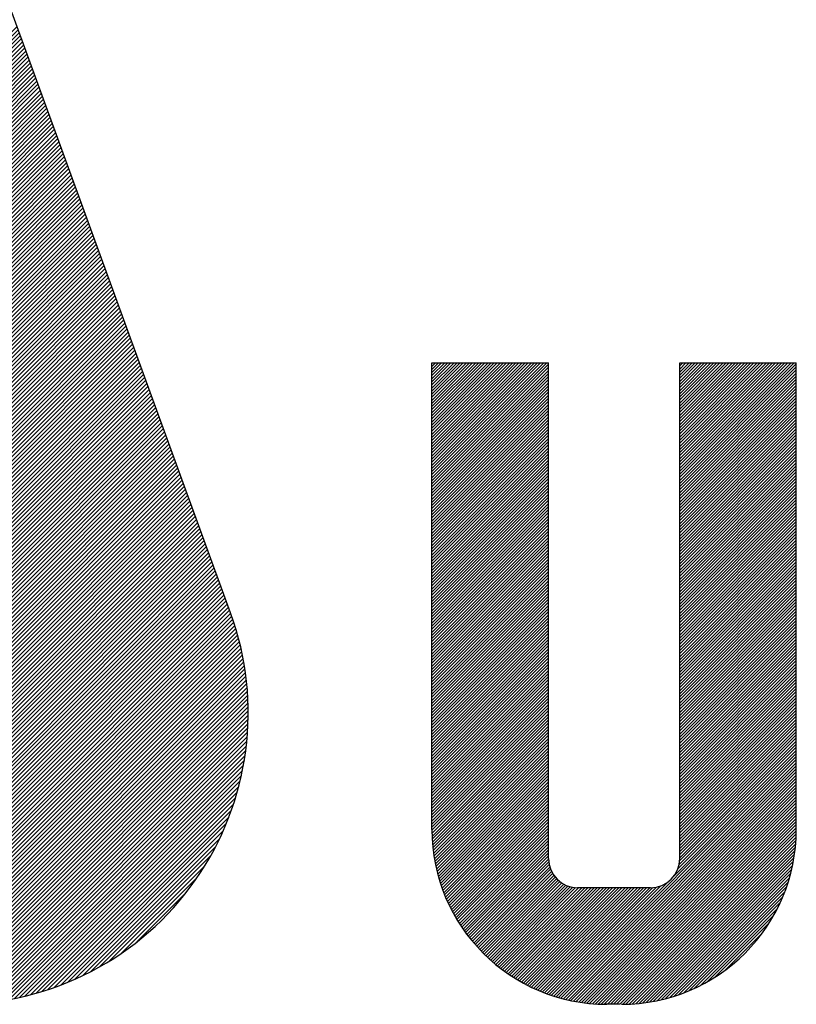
# Model space of a CAD drawing. Header units: millimetres. Extents: x 0 to 1071, y 0 to 742.
# Tile 75 of 130: x 122 to 135, y 631 to 648. Entities that reach past the tile are written whole.
import ezdxf

# ---------------------------------------------------------------- set-up
doc = ezdxf.new("R2010")
doc.units = ezdxf.units.MM
doc.header["$LTSCALE"] = 0.454724
doc.layers.add('NoLayerName_001', color=7, linetype='Continuous')

# ---------------------------------------------------------------- blocks, each defined once
blk = doc.blocks.new('*X89')
at = {"color": 7, "linetype": 'Continuous', "lineweight": 25}
for p, q in [((0, 0), (4.8671, 4.8671)), ((0.0277, 0), (4.8745, 4.8468)), ((0.0555, 0), (4.8819, 4.8264)), ((0.0832, 0), (4.8893, 4.8061)), ((0.1109, 0), (4.8967, 4.7858)), ((0.1386, 0), (4.9041, 4.7654)), ((0.1664, 0), (4.9115, 4.7451)), ((0.1941, 0), (4.9189, 4.7248)), ((0.2218, 0), (4.9263, 4.7044)), ((0.2496, 0), (4.9337, 4.6841)), ((0.2773, 0), (4.9411, 4.6638)), ((0.305, 0), (4.9485, 4.6435)), ((0.3328, 0), (4.9559, 4.6231)), ((0.3605, 0), (4.9633, 4.6028)), ((0.3882, 0), (4.9707, 4.5825)), ((0.4159, 0), (4.9781, 4.5621)), ((0.4437, 0), (4.9855, 4.5418)), ((0.4714, 0), (4.9929, 4.5215)), ((0.4991, 0), (5.0003, 4.5011)), ((0.5269, 0), (5.0077, 4.4808)), ((0.5546, 0), (5.0151, 4.4605)), ((0.5823, 0), (5.0225, 4.4402)), ((0.6101, 0), (5.0299, 4.4198)), ((0.6378, 0), (5.0373, 4.3995)), ((0.6655, 0), (5.0447, 4.3792)), ((0.6932, 0), (5.0521, 4.3588)), ((0.721, 0), (5.0595, 4.3385)), ((0.7487, 0), (5.0669, 4.3182)), ((0.7764, 0), (5.0743, 4.2978)), ((0.8042, 0), (5.0817, 4.2775)), ((0.8319, 0), (5.0891, 4.2572)), ((0.8596, 0), (5.0965, 4.2369)), ((0.8873, 0), (5.1039, 4.2165)), ((0.9151, 0), (5.1113, 4.1962)), ((0.9428, 0), (5.1187, 4.1759)), ((0.9705, 0), (5.1261, 4.1555)), ((0.9983, 0), (5.1335, 4.1352)), ((1.026, 0), (5.1409, 4.1149)), ((1.0537, 0), (5.1483, 4.0945)), ((1.0815, 0), (5.1557, 4.0742)), ((1.1092, 0), (5.1631, 4.0539)), ((1.1369, 0), (5.1705, 4.0336)), ((1.1646, 0), (5.1779, 4.0132)), ((1.1924, 0), (5.1853, 3.9929)), ((1.2201, 0), (5.1927, 3.9726)), ((1.2478, 0), (5.2001, 3.9522)), ((1.2756, 0), (5.2075, 3.9319)), ((1.3033, 0), (5.2149, 3.9116)), ((1.331, 0), (5.2223, 3.8912)), ((1.3588, 0), (5.2297, 3.8709)), ((1.3865, 0), (5.2371, 3.8506)), ((1.4142, 0), (5.2445, 3.8302)), ((1.4419, 0), (5.2519, 3.8099)), ((1.4697, 0), (5.2593, 3.7896)), ((1.4974, 0), (5.2667, 3.7693)), ((1.5251, 0), (5.2741, 3.7489)), ((1.5529, 0), (5.2815, 3.7286)), ((1.5806, 0), (5.2889, 3.7083)), ((1.6083, 0), (5.2963, 3.6879)), ((1.6361, 0), (5.3037, 3.6676)), ((1.6638, 0), (5.3111, 3.6473)), ((1.6915, 0), (5.3185, 3.6269)), ((1.7192, 0), (5.3259, 3.6066)), ((1.747, 0), (5.3333, 3.5863)), ((1.7747, 0), (5.3407, 3.566)), ((1.8024, 0), (5.3481, 3.5456)), ((1.8302, 0), (5.3555, 3.5253)), ((1.8579, 0), (5.3629, 3.505)), ((1.8856, 0), (5.3703, 3.4846)), ((1.9133, 0), (5.3777, 3.4643)), ((1.9411, 0), (5.3851, 3.444)), ((1.9688, 0), (5.3925, 3.4236)), ((1.9965, 0), (5.3999, 3.4033)), ((2.0243, 0), (5.4073, 3.383)), ((2.052, 0), (5.4147, 3.3627)), ((2.0797, 0), (5.4221, 3.3423)), ((2.1075, 0), (5.4295, 3.322)), ((2.1352, 0), (5.4369, 3.3017)), ((2.1629, 0), (5.4443, 3.2813)), ((2.1906, 0), (5.4516, 3.261)), ((2.2184, 0), (5.459, 3.2407)), ((2.2461, 0), (5.4664, 3.2203)), ((2.2738, 0), (5.4738, 3.2)), ((2.3016, 0), (5.4812, 3.1797)), ((2.3293, 0), (5.4886, 3.1594)), ((2.357, 0), (5.496, 3.139)), ((2.3848, 0), (5.5034, 3.1187)), ((2.4125, 0), (5.5108, 3.0984)), ((2.4402, 0), (5.5182, 3.078)), ((2.4679, 0), (5.5256, 3.0577)), ((2.4957, 0), (5.533, 3.0374)), ((2.5234, 0), (5.5404, 3.017)), ((2.5511, 0), (5.5478, 2.9967)), ((2.5789, 0), (5.5552, 2.9764)), ((2.6066, 0), (5.5626, 2.9561)), ((2.6343, 0), (5.57, 2.9357)), ((2.662, 0), (5.5774, 2.9154)), ((2.6898, 0), (5.5848, 2.8951)), ((2.7175, 0), (5.5922, 2.8747)), ((2.7452, 0), (5.5996, 2.8544)), ((2.773, 0), (5.607, 2.8341)), ((2.8007, 0), (5.6144, 2.8137)), ((2.8284, 0), (5.6218, 2.7934)), ((2.8562, 0), (5.6292, 2.7731)), ((2.8839, 0), (5.6366, 2.7528)), ((2.9116, 0), (5.644, 2.7324)), ((2.9393, 0), (5.6514, 2.7121)), ((2.9671, 0), (5.6588, 2.6918)), ((2.9948, 0), (5.6662, 2.6714)), ((3.0225, 0), (5.6736, 2.6511)), ((3.0503, 0), (5.681, 2.6308)), ((3.078, 0), (5.6883, 2.6103)), ((3.1057, 0), (5.6954, 2.5897)), ((3.1335, 0), (5.7024, 2.5689)), ((3.1612, 0), (5.7091, 2.5479)), ((3.1889, 0), (5.7156, 2.5267)), ((3.2166, 0), (5.7219, 2.5053)), ((3.2444, 0), (5.728, 2.4837)), ((3.2721, 0), (5.734, 2.4618)), ((3.2998, 0), (5.7396, 2.4398)), ((3.3276, 0), (5.7451, 2.4175)), ((3.3553, 0), (5.7504, 2.3951)), ((3.383, 0), (5.7554, 2.3724)), ((3.4108, 0), (5.7602, 2.3494)), ((3.4385, 0), (5.7647, 2.3262)), ((3.4662, 0), (5.769, 2.3028)), ((3.4939, 0), (5.773, 2.2791)), ((3.5217, 0), (5.7768, 2.2552)), ((3.5494, 0), (5.7804, 2.231)), ((3.5771, 0), (5.7836, 2.2065)), ((3.6049, 0), (5.7866, 2.1817)), ((3.6326, 0), (5.7892, 2.1567)), ((3.6603, 0), (5.7916, 2.1313)), ((3.688, 0), (5.7937, 2.1056)), ((3.7158, 0), (5.7954, 2.0797)), ((3.7435, 0), (5.7969, 2.0534)), ((3.7712, 0), (5.7979, 2.0267)), ((3.799, 0), (5.7987, 1.9997)), ((3.8267, 0), (5.799, 1.9723)), ((3.8545, 0.0001), (5.799, 1.9446)), ((3.8827, 0.0005), (5.7986, 1.9164)), ((3.9112, 0.0014), (5.7977, 1.8878)), ((3.9403, 0.0027), (5.7964, 1.8588)), ((3.9698, 0.0044), (5.7946, 1.8293)), ((3.9997, 0.0067), (5.7924, 1.7993)), ((4.0302, 0.0094), (5.7896, 1.7688)), ((4.0613, 0.0127), (5.7863, 1.7378)), ((4.0929, 0.0166), (5.7825, 1.7062)), ((4.1251, 0.0211), (5.778, 1.674)), ((4.158, 0.0262), (5.7728, 1.6411)), ((4.1915, 0.0321), (5.767, 1.6075)), ((4.2259, 0.0387), (5.7604, 1.5732)), ((4.261, 0.0461), (5.7529, 1.538)), ((4.2971, 0.0544), (5.7446, 1.502)), ((4.3341, 0.0637), (5.7353, 1.465)), ((4.3722, 0.0741), (5.725, 1.4269)), ((4.4115, 0.0857), (5.7134, 1.3876)), ((4.4521, 0.0986), (5.7005, 1.3469)), ((4.4943, 0.113), (5.6861, 1.3048)), ((4.5382, 0.1292), (5.6699, 1.2609)), ((4.5842, 0.1474), (5.6516, 1.2149)), ((4.6326, 0.1681), (5.631, 1.1665)), ((4.684, 0.1917), (5.6073, 1.1151)), ((4.7391, 0.2192), (5.5798, 1.0599)), ((4.7994, 0.2517), (5.5474, 0.9997)), ((4.8668, 0.2914), (5.5076, 0.9322)), ((4.946, 0.3429), (5.4562, 0.853)), ((5.0504, 0.4196), (5.3795, 0.7486))]:
    blk.add_line(p, q, dxfattribs=at)
blk = doc.blocks.new('*X90')
at = {"color": 7, "linetype": 'Continuous', "lineweight": 25}
for p, q in [((3.6013, 4.4185), (5.7576, 6.5748)), ((3.6087, 4.3982), (5.765, 6.5545)), ((3.6161, 4.3778), (5.7724, 6.5342)), ((3.6235, 4.3575), (5.7798, 6.5138)), ((3.6309, 4.3372), (5.7872, 6.4935)), ((3.6383, 4.3168), (5.7946, 6.4732)), ((3.6457, 4.2965), (5.802, 6.4528)), ((3.6531, 4.2762), (5.8094, 6.4325)), ((3.6605, 4.2558), (5.8168, 6.4122)), ((3.6679, 4.2355), (5.8242, 6.3918)), ((3.6753, 4.2152), (5.8316, 6.3715)), ((3.6827, 4.1948), (5.839, 6.3512)), ((3.6901, 4.1745), (5.8464, 6.3309)), ((3.6975, 4.1542), (5.8538, 6.3105)), ((3.7049, 4.1339), (5.8612, 6.2902)), ((3.7123, 4.1135), (5.8686, 6.2699)), ((3.7197, 4.0932), (5.876, 6.2495)), ((3.7271, 4.0729), (5.8834, 6.2292)), ((3.7345, 4.0525), (5.8908, 6.2089)), ((3.7419, 4.0322), (5.8982, 6.1885)), ((3.7493, 4.0119), (5.9056, 6.1682)), ((3.7567, 3.9915), (5.913, 6.1479)), ((3.7641, 3.9712), (5.9204, 6.1276)), ((3.7715, 3.9509), (5.9278, 6.1072)), ((3.7789, 3.9306), (5.9352, 6.0869)), ((3.7863, 3.9102), (5.9426, 6.0666)), ((3.7937, 3.8899), (5.95, 6.0462)), ((3.8011, 3.8696), (5.9574, 6.0259)), ((3.8085, 3.8492), (5.9648, 6.0056)), ((3.8159, 3.8289), (5.9722, 5.9852)), ((3.8233, 3.8086), (5.9796, 5.9649)), ((3.8307, 3.7882), (5.987, 5.9446)), ((3.8381, 3.7679), (5.9944, 5.9243)), ((3.8455, 3.7476), (6.0018, 5.9039)), ((3.8529, 3.7273), (6.0092, 5.8836)), ((3.8603, 3.7069), (6.0166, 5.8633)), ((3.8677, 3.6866), (6.024, 5.8429)), ((3.8751, 3.6663), (6.0314, 5.8226)), ((3.8825, 3.6459), (6.0388, 5.8023)), ((3.8899, 3.6256), (6.0462, 5.7819)), ((3.8973, 3.6053), (6.0536, 5.7616)), ((3.9047, 3.5849), (6.061, 5.7413)), ((3.9121, 3.5646), (6.0684, 5.7209)), ((3.9195, 3.5443), (6.0758, 5.7006)), ((3.9269, 3.524), (6.0832, 5.6803)), ((3.9343, 3.5036), (6.0906, 5.66)), ((3.9417, 3.4833), (6.098, 5.6396)), ((3.9491, 3.463), (6.1054, 5.6193)), ((3.9565, 3.4426), (6.1128, 5.599)), ((3.9639, 3.4223), (6.1202, 5.5786)), ((3.9713, 3.402), (6.1276, 5.5583)), ((3.9787, 3.3816), (6.135, 5.538)), ((3.9861, 3.3613), (6.1424, 5.5176)), ((3.9935, 3.341), (6.1498, 5.4973)), ((4.0009, 3.3207), (6.1572, 5.477)), ((4.0083, 3.3003), (6.1646, 5.4567)), ((4.0157, 3.28), (6.172, 5.4363)), ((4.0231, 3.2597), (6.1794, 5.416)), ((4.0305, 3.2393), (6.1868, 5.3957)), ((4.0379, 3.219), (6.1942, 5.3753)), ((4.0453, 3.1987), (6.2016, 5.355)), ((4.0527, 3.1783), (6.209, 5.3347)), ((4.0601, 3.158), (6.2164, 5.3143)), ((4.0675, 3.1377), (6.2238, 5.294)), ((4.0749, 3.1174), (6.2312, 5.2737)), ((4.0823, 3.097), (6.2386, 5.2534)), ((4.0897, 3.0767), (6.246, 5.233)), ((4.0971, 3.0564), (6.2534, 5.2127)), ((4.1045, 3.036), (6.2608, 5.1924)), ((4.1119, 3.0157), (6.2682, 5.172)), ((4.1193, 2.9954), (6.2756, 5.1517)), ((4.1267, 2.975), (6.283, 5.1314)), ((4.1341, 2.9547), (6.2904, 5.111)), ((4.1415, 2.9344), (6.2978, 5.0907)), ((4.1489, 2.9141), (6.3052, 5.0704)), ((4.1563, 2.8937), (6.3126, 5.0501)), ((4.1637, 2.8734), (6.32, 5.0297)), ((4.1711, 2.8531), (6.3274, 5.0094)), ((4.1785, 2.8327), (6.3348, 4.9891)), ((4.1859, 2.8124), (6.3422, 4.9687)), ((4.1933, 2.7921), (6.3496, 4.9484)), ((4.2007, 2.7717), (6.357, 4.9281)), ((4.2081, 2.7514), (6.3644, 4.9077)), ((1.4844, 0), (6.3718, 4.8874)), ((0, 0.8449), (2.1563, 3.0013)), ((0.0074, 0.8246), (2.1637, 2.9809)), ((0.0148, 0.8043), (2.1711, 2.9606)), ((0.0222, 0.7839), (2.1785, 2.9403)), ((0.0296, 0.7636), (2.1859, 2.9199)), ((0.037, 0.7433), (2.1933, 2.8996)), ((0.0444, 0.7229), (2.2007, 2.8793)), ((0.0518, 0.7026), (2.2081, 2.8589)), ((0.0592, 0.6823), (2.2155, 2.8386)), ((0.0666, 0.6619), (2.2229, 2.8183)), ((0.074, 0.6416), (2.2303, 2.798)), ((0.0814, 0.6213), (2.2377, 2.7776)), ((0.0888, 0.601), (2.2451, 2.7573)), ((0.0962, 0.5806), (2.2607, 2.7451)), ((0.1036, 0.5603), (2.2884, 2.7451)), ((0.111, 0.54), (2.3161, 2.7451)), ((0.1184, 0.5196), (2.3439, 2.7451)), ((0.1258, 0.4993), (2.3716, 2.7451)), ((0.1332, 0.479), (2.3993, 2.7451)), ((0.1406, 0.4586), (2.427, 2.7451)), ((0.148, 0.4383), (2.4548, 2.7451)), ((0.1554, 0.418), (2.4825, 2.7451)), ((0.1628, 0.3977), (2.5102, 2.7451)), ((0.1702, 0.3773), (2.538, 2.7451)), ((0.1776, 0.357), (2.5657, 2.7451)), ((0.185, 0.3367), (2.5934, 2.7451)), ((0.1924, 0.3163), (2.6212, 2.7451)), ((0.1998, 0.296), (2.6489, 2.7451)), ((0.2072, 0.2757), (2.6766, 2.7451)), ((0.2146, 0.2553), (2.7043, 2.7451)), ((0.222, 0.235), (2.7321, 2.7451)), ((0.2294, 0.2147), (2.7598, 2.7451)), ((0.2368, 0.1944), (2.7875, 2.7451)), ((0.2442, 0.174), (2.8153, 2.7451)), ((0.2516, 0.1537), (2.843, 2.7451)), ((0.259, 0.1334), (2.8707, 2.7451)), ((0.2664, 0.113), (2.8984, 2.7451)), ((0.2738, 0.0927), (2.9262, 2.7451)), ((0.2812, 0.0724), (2.9539, 2.7451)), ((0.2886, 0.052), (2.9816, 2.7451)), ((0.296, 0.0317), (3.0094, 2.7451)), ((0.3034, 0.0114), (3.0371, 2.7451)), ((0.3197, 0), (3.0648, 2.7451)), ((0.3475, 0), (3.0926, 2.7451)), ((0.3752, 0), (3.1203, 2.7451)), ((0.4029, 0), (3.148, 2.7451)), ((0.4306, 0), (3.1757, 2.7451)), ((0.4584, 0), (3.2035, 2.7451)), ((0.4861, 0), (3.2312, 2.7451)), ((0.5138, 0), (3.2589, 2.7451)), ((0.5416, 0), (3.2867, 2.7451)), ((0.5693, 0), (3.3144, 2.7451)), ((0.597, 0), (3.3421, 2.7451)), ((0.6248, 0), (3.3699, 2.7451)), ((0.6525, 0), (3.3976, 2.7451)), ((0.6802, 0), (3.4253, 2.7451)), ((0.7079, 0), (3.453, 2.7451)), ((0.7357, 0), (3.4808, 2.7451)), ((0.7634, 0), (3.5085, 2.7451)), ((0.7911, 0), (3.5362, 2.7451)), ((0.8189, 0), (3.564, 2.7451)), ((0.8466, 0), (3.5917, 2.7451)), ((0.8743, 0), (3.6194, 2.7451)), ((0.9021, 0), (3.6471, 2.7451)), ((0.9298, 0), (3.6749, 2.7451)), ((0.9575, 0), (3.7026, 2.7451)), ((0.9852, 0), (3.7303, 2.7451)), ((1.013, 0), (3.7581, 2.7451)), ((1.0407, 0), (3.7858, 2.7451)), ((1.0684, 0), (3.8135, 2.7451)), ((1.0962, 0), (3.8413, 2.7451)), ((1.1239, 0), (3.869, 2.7451)), ((1.1516, 0), (3.8967, 2.7451)), ((1.1793, 0), (3.9244, 2.7451)), ((1.2071, 0), (3.9522, 2.7451)), ((1.2348, 0), (3.9799, 2.7451)), ((1.2625, 0), (4.0076, 2.7451)), ((1.2903, 0), (4.0354, 2.7451)), ((1.318, 0), (4.0631, 2.7451)), ((1.3457, 0), (4.0908, 2.7451)), ((1.3735, 0), (4.1186, 2.7451)), ((1.4012, 0), (4.1463, 2.7451)), ((1.4289, 0), (4.174, 2.7451)), ((1.4566, 0), (4.2017, 2.7451))]:
    blk.add_line(p, q, dxfattribs=at)
blk = doc.blocks.new('*X99')
at = {"color": 7, "linetype": 'Continuous', "lineweight": 25}
for p, q in [((1.528, 2.1296), (2.3123, 2.9139)), ((1.528, 2.1088), (2.3123, 2.8931)), ((1.528, 2.088), (2.3123, 2.8723)), ((1.528, 2.0672), (2.3123, 2.8515)), ((1.528, 2.0464), (2.3123, 2.8307)), ((1.528, 2.0256), (2.3123, 2.8099)), ((1.528, 2.0048), (2.3123, 2.7891)), ((1.528, 1.984), (2.3123, 2.7683)), ((1.528, 1.9632), (2.3123, 2.7475)), ((1.528, 1.9424), (2.3123, 2.7267)), ((1.528, 1.9216), (2.3123, 2.7059)), ((1.528, 1.9008), (2.3123, 2.6851)), ((1.528, 1.88), (2.3123, 2.6643)), ((1.528, 1.8592), (2.3123, 2.6435)), ((1.528, 1.8384), (2.3123, 2.6227)), ((1.528, 1.8176), (2.3123, 2.6019)), ((1.528, 1.7968), (2.3123, 2.5811)), ((1.528, 1.776), (2.3123, 2.5603)), ((1.528, 1.7552), (2.3123, 2.5395)), ((1.528, 1.7344), (2.3123, 2.5187)), ((1.528, 1.7136), (2.3123, 2.4979)), ((1.528, 1.6928), (2.3123, 2.4771)), ((1.528, 1.672), (2.3123, 2.4563)), ((1.528, 1.6512), (2.3123, 2.4355)), ((1.528, 1.6304), (2.3123, 2.4147)), ((1.528, 1.6096), (2.3123, 2.3939)), ((1.528, 1.5888), (2.3123, 2.3732)), ((1.528, 1.568), (2.3123, 2.3524)), ((1.528, 1.5472), (2.3123, 2.3316)), ((1.528, 1.5264), (2.3123, 2.3108)), ((1.528, 1.5056), (2.3123, 2.29)), ((1.528, 1.4849), (2.3123, 2.2692)), ((1.528, 1.4641), (2.3123, 2.2484)), ((1.528, 1.4433), (2.3123, 2.2276)), ((1.528, 1.4225), (2.3123, 2.2068)), ((1.528, 1.4017), (2.3123, 2.186)), ((1.528, 1.3809), (2.3123, 2.1652)), ((1.528, 1.3601), (2.3123, 2.1444)), ((1.528, 1.3393), (2.3123, 2.1236)), ((1.528, 1.3185), (2.3123, 2.1028)), ((1.528, 1.2977), (2.3123, 2.082)), ((1.528, 1.2769), (2.3123, 2.0612)), ((1.528, 1.2561), (2.3123, 2.0404)), ((1.528, 1.2353), (2.3123, 2.0196)), ((1.528, 1.2145), (2.3123, 1.9988)), ((1.528, 1.1937), (2.3123, 1.978)), ((1.528, 1.1729), (2.3123, 1.9572)), ((1.528, 1.1521), (2.3123, 1.9364)), ((1.528, 1.1313), (2.3123, 1.9156)), ((1.528, 1.1105), (2.3123, 1.8948)), ((1.528, 1.0897), (2.3123, 1.874)), ((1.528, 1.0689), (2.3123, 1.8532)), ((1.528, 1.0481), (2.3123, 1.8324)), ((1.528, 1.0273), (2.3123, 1.8116)), ((1.528, 1.0065), (2.3123, 1.7908)), ((1.5238, 0.9399), (2.3123, 1.7284)), ((1.5273, 0.9643), (2.3123, 1.7492)), ((1.528, 0.9857), (2.3123, 1.77)), ((0.6968, 0.0505), (2.3123, 1.666)), ((1.4904, 0.8649), (2.3123, 1.6868)), ((1.5151, 0.9104), (2.3123, 1.7076)), ((0.7128, 0.0458), (2.3123, 1.6452)), ((0.7291, 0.0412), (2.3123, 1.6244)), ((0.7455, 0.0369), (2.3123, 1.6037)), ((0.7622, 0.0327), (2.3123, 1.5829)), ((0.7791, 0.0288), (2.3123, 1.5621)), ((0.7961, 0.0251), (2.3123, 1.5413)), ((0.8134, 0.0216), (2.3123, 1.5205)), ((0.831, 0.0183), (2.3123, 1.4997)), ((0.8487, 0.0153), (2.3123, 1.4789)), ((0.8667, 0.0125), (2.3123, 1.4581)), ((0.885, 0.01), (2.3123, 1.4373)), ((0.9035, 0.0077), (2.3123, 1.4165)), ((0.9223, 0.0057), (2.3123, 1.3957)), ((0.9414, 0.004), (2.3123, 1.3749)), ((0.9608, 0.0025), (2.3123, 1.3541)), ((0.9804, 0.0014), (2.3123, 1.3333)), ((0, 0.6224), (0.6457, 1.268)), ((1.0004, 0.0006), (2.3123, 1.3125)), ((1.0207, 0.0001), (2.3123, 1.2917)), ((1.0414, 0), (2.3123, 1.2709)), ((0.0073, 0.6089), (0.6457, 1.2472)), ((0.0148, 0.5955), (0.6457, 1.2264)), ((0.0224, 0.5823), (0.6457, 1.2056)), ((1.0622, 0), (2.3123, 1.2501)), ((1.083, 0), (2.3123, 1.2293)), ((1.1038, 0), (2.3123, 1.2085)), ((0.0301, 0.5693), (0.6457, 1.1848)), ((0.038, 0.5564), (0.6457, 1.164)), ((0.046, 0.5436), (0.6457, 1.1432)), ((1.1246, 0), (2.3123, 1.1877)), ((1.1454, 0), (2.3123, 1.1669)), ((1.1666, 0.0004), (2.3119, 1.1457)), ((0.0542, 0.531), (0.6457, 1.1224)), ((0.0625, 0.5185), (0.6457, 1.1016)), ((0.071, 0.5062), (0.6457, 1.0808)), ((0.0796, 0.4939), (0.6457, 1.06)), ((1.1882, 0.0012), (2.3112, 1.1242)), ((1.2101, 0.0023), (2.31, 1.1022)), ((1.2326, 0.004), (2.3083, 1.0797)), ((0.0883, 0.4819), (0.6457, 1.0392)), ((0.0971, 0.4699), (0.6457, 1.0184)), ((0.1061, 0.4581), (0.6457, 0.9976)), ((1.2555, 0.0061), (2.3062, 1.0568)), ((1.2789, 0.0087), (2.3036, 1.0334)), ((1.3029, 0.0119), (2.3004, 1.0094)), ((0.1152, 0.4464), (0.6457, 0.9769)), ((0.1245, 0.4349), (0.647, 0.9574)), ((0.1339, 0.4235), (0.65, 0.9396)), ((1.3275, 0.0157), (2.2966, 0.9848)), ((1.3528, 0.0202), (2.2921, 0.9596)), ((1.3787, 0.0253), (2.287, 0.9336)), ((0.1434, 0.4122), (0.6542, 0.923)), ((0.153, 0.4011), (0.6596, 0.9077)), ((0.1628, 0.39), (0.6661, 0.8933)), ((0.1727, 0.3791), (0.6734, 0.8798)), ((0.1828, 0.3684), (0.6816, 0.8672)), ((1.4055, 0.0313), (2.281, 0.9068)), ((1.4332, 0.0382), (2.2741, 0.8792)), ((0.1929, 0.3578), (0.6906, 0.8554)), ((0.2032, 0.3473), (0.7004, 0.8444)), ((0.2137, 0.3369), (0.711, 0.8342)), ((0.2242, 0.3267), (0.7224, 0.8248)), ((0.2349, 0.3166), (0.7346, 0.8162)), ((0.2457, 0.3066), (0.7476, 0.8084)), ((0.2567, 0.2967), (0.7615, 0.8015)), ((0.2678, 0.287), (0.7763, 0.7955)), ((0.6652, 0.0606), (1.4019, 0.7972)), ((0.6809, 0.0554), (1.4474, 0.8219)), ((1.4618, 0.0461), (2.2663, 0.8505)), ((1.4917, 0.0551), (2.2572, 0.8206)), ((0.279, 0.2774), (0.7922, 0.7907)), ((0.2903, 0.268), (0.8094, 0.787)), ((0.3018, 0.2587), (0.828, 0.7848)), ((0.3134, 0.2495), (0.8483, 0.7843)), ((0.3252, 0.2404), (0.8691, 0.7843)), ((0.337, 0.2315), (0.8899, 0.7843)), ((0.349, 0.2227), (0.9107, 0.7843)), ((0.3612, 0.214), (0.9315, 0.7843)), ((0.3735, 0.2055), (0.9523, 0.7843)), ((0.3859, 0.1971), (0.973, 0.7843)), ((0.3984, 0.1889), (0.9938, 0.7843)), ((0.4111, 0.1808), (1.0146, 0.7843)), ((0.424, 0.1728), (1.0354, 0.7843)), ((0.4369, 0.165), (1.0562, 0.7843)), ((0.4501, 0.1573), (1.077, 0.7843)), ((0.4633, 0.1498), (1.0978, 0.7843)), ((0.4767, 0.1424), (1.1186, 0.7843)), ((0.4903, 0.1352), (1.1394, 0.7843)), ((0.504, 0.1281), (1.1602, 0.7843)), ((0.5178, 0.1211), (1.181, 0.7843)), ((0.5319, 0.1144), (1.2018, 0.7843)), ((0.546, 0.1077), (1.2226, 0.7843)), ((0.5603, 0.1012), (1.2434, 0.7843)), ((0.5748, 0.0949), (1.2642, 0.7843)), ((0.5895, 0.0888), (1.285, 0.7843)), ((0.6043, 0.0828), (1.3058, 0.7843)), ((0.6193, 0.077), (1.3266, 0.7843)), ((0.6344, 0.0713), (1.3481, 0.785)), ((0.6497, 0.0658), (1.3724, 0.7885)), ((1.5228, 0.0655), (2.2468, 0.7895)), ((1.5556, 0.0774), (2.2349, 0.7567)), ((1.5903, 0.0913), (2.221, 0.7221)), ((1.6273, 0.1076), (2.2047, 0.685)), ((1.6676, 0.127), (2.1853, 0.6447)), ((1.7122, 0.1509), (2.1615, 0.6001)), ((1.7637, 0.1815), (2.1308, 0.5486)), ((1.8284, 0.2254), (2.0869, 0.4839))]:
    blk.add_line(p, q, dxfattribs=at)
blk = doc.blocks.new('*X100')
at = {"color": 7, "linetype": 'Continuous', "lineweight": 25}
for p, q in [((1.6667, 2.9078), (2.4366, 3.6777)), ((1.6667, 2.9286), (2.4158, 3.6777)), ((1.6667, 2.9494), (2.395, 3.6777)), ((1.6667, 2.9702), (2.3742, 3.6777)), ((1.6667, 2.991), (2.3534, 3.6777)), ((1.6667, 3.0118), (2.3326, 3.6777)), ((1.6667, 3.0326), (2.3118, 3.6777)), ((1.6667, 3.0534), (2.291, 3.6777)), ((1.6667, 3.0742), (2.2702, 3.6777)), ((1.6667, 3.095), (2.2494, 3.6777)), ((1.6667, 3.1158), (2.2286, 3.6777)), ((1.6667, 3.1366), (2.2078, 3.6777)), ((1.6667, 3.1574), (2.187, 3.6777)), ((1.6667, 3.1782), (2.1662, 3.6777)), ((1.6667, 3.1989), (2.1455, 3.6777)), ((1.6667, 3.2197), (2.1247, 3.6777)), ((1.6667, 3.2405), (2.1039, 3.6777)), ((1.6667, 2.887), (2.451, 3.6713)), ((1.6667, 2.8662), (2.451, 3.6505)), ((1.6667, 2.8454), (2.451, 3.6297)), ((1.6667, 2.8246), (2.451, 3.6089)), ((1.6667, 2.8038), (2.451, 3.5881)), ((1.6667, 2.783), (2.451, 3.5673)), ((1.6667, 2.7622), (2.451, 3.5465)), ((1.6667, 2.7414), (2.451, 3.5257)), ((1.6667, 2.7206), (2.451, 3.5049)), ((1.6667, 2.6998), (2.451, 3.4841)), ((1.6667, 2.679), (2.451, 3.4633)), ((1.6667, 2.6582), (2.451, 3.4425)), ((1.6667, 2.6374), (2.451, 3.4217)), ((1.6667, 2.6166), (2.451, 3.4009)), ((1.6667, 2.5958), (2.451, 3.3801)), ((1.6667, 2.575), (2.451, 3.3593)), ((1.6667, 2.5542), (2.451, 3.3385)), ((1.6667, 2.5334), (2.451, 3.3177)), ((1.6667, 2.5126), (2.451, 3.297)), ((1.6667, 2.4918), (2.451, 3.2762)), ((1.6667, 2.471), (2.451, 3.2554)), ((1.6667, 2.4502), (2.451, 3.2346)), ((1.6667, 2.4294), (2.451, 3.2138)), ((1.6667, 2.4087), (2.451, 3.193)), ((1.6667, 2.3879), (2.451, 3.1722)), ((1.6667, 2.3671), (2.451, 3.1514)), ((1.6667, 2.3463), (2.451, 3.1306)), ((1.6667, 2.3255), (2.451, 3.1098)), ((1.6667, 2.3047), (2.451, 3.089)), ((1.6667, 2.2839), (2.451, 3.0682)), ((1.6667, 2.2631), (2.451, 3.0474)), ((1.6667, 2.2423), (2.451, 3.0266)), ((1.6667, 2.2215), (2.451, 3.0058)), ((1.6667, 2.2007), (2.451, 2.985)), ((1.6667, 2.1799), (2.451, 2.9642)), ((1.6667, 2.1591), (2.451, 2.9434)), ((1.6667, 2.1383), (2.451, 2.9226)), ((1.6667, 2.1175), (2.451, 2.9018)), ((1.6667, 2.0967), (2.451, 2.881)), ((1.6667, 2.0759), (2.451, 2.8602)), ((1.6667, 2.0551), (2.451, 2.8394)), ((1.6667, 2.0343), (2.451, 2.8186)), ((1.6667, 2.0135), (2.451, 2.7978)), ((1.6667, 1.9927), (2.451, 2.777)), ((1.6667, 1.9719), (2.451, 2.7562)), ((1.6667, 1.9511), (2.451, 2.7354)), ((1.6667, 1.9303), (2.451, 2.7146)), ((1.6667, 1.9095), (2.451, 2.6938)), ((1.6667, 1.8887), (2.451, 2.673)), ((1.6667, 1.8679), (2.451, 2.6522)), ((1.6667, 1.8471), (2.451, 2.6314)), ((1.6667, 1.8263), (2.451, 2.6106)), ((1.6667, 1.8055), (2.451, 2.5898)), ((1.6667, 1.7847), (2.451, 2.569)), ((1.6667, 1.7639), (2.451, 2.5483)), ((1.6667, 1.7431), (2.451, 2.5275)), ((1.6667, 1.7223), (2.451, 2.5067)), ((1.6667, 1.7015), (2.451, 2.4859)), ((1.6667, 1.6807), (2.451, 2.4651)), ((1.6667, 1.66), (2.451, 2.4443)), ((1.6667, 1.6392), (2.451, 2.4235)), ((1.6667, 1.6184), (2.451, 2.4027)), ((0, 1.5947), (0.7843, 2.379)), ((0, 1.5739), (0.7843, 2.3582)), ((0, 1.5531), (0.7843, 2.3374)), ((1.6667, 1.5976), (2.451, 2.3819)), ((1.6667, 1.5768), (2.451, 2.3611)), ((1.6667, 1.556), (2.451, 2.3403)), ((1.6667, 1.5352), (2.451, 2.3195)), ((0, 1.5323), (0.7843, 2.3166)), ((0, 1.5115), (0.7843, 2.2958)), ((0, 1.4907), (0.7843, 2.275)), ((0, 1.4699), (0.7843, 2.2542)), ((1.6667, 1.5144), (2.451, 2.2987)), ((0, 1.4491), (0.7843, 2.2334)), ((0, 1.4283), (0.7843, 2.2126)), ((0, 1.4075), (0.7843, 2.1918)), ((0, 1.3867), (0.7843, 2.171)), ((0, 1.3659), (0.7843, 2.1502)), ((0, 1.3451), (0.7843, 2.1294)), ((0, 1.3243), (0.7843, 2.1086)), ((0, 1.3035), (0.7843, 2.0878)), ((0, 1.2827), (0.7843, 2.067)), ((0, 1.2619), (0.7843, 2.0462)), ((0, 1.2411), (0.7843, 2.0254)), ((0, 1.2203), (0.7843, 2.0046)), ((0, 1.1995), (0.7843, 1.9838)), ((0, 1.1787), (0.7843, 1.963)), ((0, 1.1579), (0.7843, 1.9422)), ((0, 1.1371), (0.7843, 1.9214)), ((0, 1.1163), (0.7843, 1.9007)), ((0, 1.0955), (0.7843, 1.8799)), ((0, 1.0747), (0.7843, 1.8591)), ((0, 1.0539), (0.7843, 1.8383)), ((0, 1.0331), (0.7843, 1.8175)), ((0, 1.0124), (0.7843, 1.7967)), ((0, 0.9916), (0.7843, 1.7759)), ((0, 0.9708), (0.7843, 1.7551)), ((0, 0.95), (0.7843, 1.7343)), ((0, 0.9292), (0.7843, 1.7135)), ((0, 0.9084), (0.7843, 1.6927)), ((0, 0.8876), (0.7843, 1.6719)), ((0, 0.8668), (0.7843, 1.6511)), ((0, 0.846), (0.7843, 1.6303)), ((0, 0.8252), (0.7843, 1.6095)), ((0, 0.8044), (0.7843, 1.5887)), ((0, 0.7836), (0.7843, 1.5679)), ((0, 0.7628), (0.7843, 1.5471)), ((0, 0.742), (0.7843, 1.5263)), ((0, 0.7212), (0.7843, 1.5055)), ((0, 0.7004), (0.7843, 1.4847)), ((0, 0.6796), (0.7843, 1.4639)), ((0, 0.6588), (0.7843, 1.4431)), ((0, 0.638), (0.7843, 1.4223)), ((0, 0.6172), (0.7843, 1.4015)), ((0, 0.5964), (0.7843, 1.3807)), ((0, 0.5756), (0.7843, 1.3599)), ((0, 0.5548), (0.7843, 1.3391)), ((0, 0.534), (0.7843, 1.3183)), ((0.0003, 0.5135), (0.7843, 1.2975)), ((0.0009, 0.4934), (0.7843, 1.2767)), ((0.0019, 0.4735), (0.7843, 1.2559)), ((0.0032, 0.454), (0.7843, 1.2351)), ((0.0048, 0.4348), (0.7843, 1.2143)), ((0.0066, 0.4158), (0.7843, 1.1935)), ((0.0088, 0.3972), (0.7843, 1.1727)), ((0.0112, 0.3788), (0.7843, 1.1519)), ((0.0138, 0.3607), (0.7843, 1.1312)), ((0.0167, 0.3428), (0.7843, 1.1104)), ((0.0199, 0.3251), (0.7843, 1.0896)), ((0.0233, 0.3077), (0.7843, 1.0688)), ((0.0269, 0.2905), (0.7843, 1.048)), ((0.0307, 0.2735), (0.7843, 1.0272)), ((0.0347, 0.2568), (0.7843, 1.0064)), ((0.039, 0.2402), (0.7843, 0.9856)), ((0.0434, 0.2239), (0.7843, 0.9648)), ((0.048, 0.2077), (0.7843, 0.944)), ((0.0529, 0.1917), (0.7843, 0.9232)), ((0.0579, 0.176), (0.7843, 0.9024)), ((0.0631, 0.1604), (0.7843, 0.8816)), ((0.0685, 0.145), (0.7843, 0.8608)), ((0.074, 0.1297), (0.7843, 0.84)), ((0.0798, 0.1146), (0.7843, 0.8192)), ((0.0857, 0.0998), (0.7843, 0.7984)), ((0.0917, 0.085), (0.7843, 0.7776)), ((0.098, 0.0705), (0.7843, 0.7568)), ((0.1044, 0.0561), (0.7843, 0.736)), ((0.1109, 0.0418), (0.7843, 0.7152)), ((0.1176, 0.0277), (0.7843, 0.6944)), ((0.1245, 0.0138), (0.7843, 0.6736)), ((0.1315, 0), (0.7843, 0.6528))]:
    blk.add_line(p, q, dxfattribs=at)
blk = doc.blocks.new('*X101')
at = {"color": 7, "linetype": 'Continuous', "lineweight": 25}
for p, q in [((0, 1.2894), (0.7728, 2.0623)), ((0, 1.3102), (0.752, 2.0623)), ((0, 1.331), (0.7312, 2.0623)), ((0, 1.3518), (0.7104, 2.0623)), ((0, 1.3726), (0.6896, 2.0623)), ((0, 1.3934), (0.6688, 2.0623)), ((0, 1.4142), (0.648, 2.0623)), ((0, 1.435), (0.6273, 2.0623)), ((0, 1.4558), (0.6065, 2.0623)), ((0, 1.4766), (0.5857, 2.0623)), ((0, 1.4974), (0.5649, 2.0623)), ((0, 1.5182), (0.5441, 2.0623)), ((0, 1.539), (0.5233, 2.0623)), ((0, 1.5598), (0.5025, 2.0623)), ((0, 1.5806), (0.4817, 2.0623)), ((0, 1.6014), (0.4609, 2.0623)), ((0, 1.6222), (0.4401, 2.0623)), ((0, 1.643), (0.4193, 2.0623)), ((0, 1.6638), (0.3985, 2.0623)), ((0, 1.6846), (0.3777, 2.0623)), ((0, 1.7054), (0.3569, 2.0623)), ((0, 1.7262), (0.3361, 2.0623)), ((0, 1.747), (0.3153, 2.0623)), ((0, 1.7678), (0.2945, 2.0623)), ((0, 1.7886), (0.2737, 2.0623)), ((0, 1.8094), (0.2529, 2.0623)), ((0, 1.8302), (0.2321, 2.0623)), ((0, 1.851), (0.2113, 2.0623)), ((0, 1.8718), (0.1905, 2.0623)), ((0, 1.8926), (0.1697, 2.0623)), ((0, 1.9133), (0.1489, 2.0623)), ((0, 1.9341), (0.1281, 2.0623)), ((0, 1.9549), (0.1073, 2.0623)), ((0, 1.9757), (0.0865, 2.0623)), ((0, 1.9965), (0.0657, 2.0623)), ((0, 2.0173), (0.0449, 2.0623)), ((0, 2.0381), (0.0241, 2.0623)), ((0, 2.0589), (0.0033, 2.0623)), ((0, 1.2686), (0.7843, 2.0529)), ((1.6667, 1.6459), (2.0831, 2.0623)), ((1.6667, 1.6667), (2.0623, 2.0623)), ((1.6667, 1.6875), (2.0415, 2.0623)), ((1.6667, 1.7083), (2.0207, 2.0623)), ((1.6667, 1.7291), (1.9999, 2.0623)), ((1.6667, 1.7499), (1.9791, 2.0623)), ((1.6667, 1.7707), (1.9583, 2.0623)), ((1.6667, 1.7915), (1.9375, 2.0623)), ((1.6667, 1.8122), (1.9167, 2.0623)), ((1.6667, 1.833), (1.8959, 2.0623)), ((1.6667, 1.8538), (1.8751, 2.0623)), ((1.6667, 1.8746), (1.8543, 2.0623)), ((1.6667, 1.8954), (1.8335, 2.0623)), ((1.6667, 1.9162), (1.8127, 2.0623)), ((1.6667, 1.937), (1.7919, 2.0623)), ((1.6667, 1.9578), (1.7711, 2.0623)), ((1.6667, 1.9786), (1.7503, 2.0623)), ((1.6667, 1.9994), (1.7295, 2.0623)), ((1.6667, 2.0202), (1.7087, 2.0623)), ((1.6667, 2.041), (1.6879, 2.0623)), ((1.6667, 2.0618), (1.6671, 2.0623)), ((0, 1.2478), (0.7843, 2.0321)), ((0, 1.227), (0.7843, 2.0114)), ((0, 1.2062), (0.7843, 1.9906)), ((0, 1.1854), (0.7843, 1.9698)), ((0, 1.1646), (0.7843, 1.949)), ((0, 1.1438), (0.7843, 1.9282)), ((0, 1.1231), (0.7843, 1.9074)), ((0, 1.1023), (0.7843, 1.8866)), ((0, 1.0815), (0.7843, 1.8658)), ((0, 1.0607), (0.7843, 1.845)), ((0, 1.0399), (0.7843, 1.8242)), ((0, 1.0191), (0.7843, 1.8034)), ((0, 0.9983), (0.7843, 1.7826)), ((0, 0.9775), (0.7843, 1.7618)), ((0, 0.9567), (0.7843, 1.741)), ((0, 0.9359), (0.7843, 1.7202)), ((0, 0.9151), (0.7843, 1.6994)), ((0, 0.8943), (0.7843, 1.6786)), ((0, 0.8735), (0.7843, 1.6578)), ((0, 0.8527), (0.7843, 1.637)), ((0, 0.8319), (0.7843, 1.6162)), ((0, 0.8111), (0.7843, 1.5954)), ((0, 0.7903), (0.7843, 1.5746)), ((0, 0.7695), (0.7843, 1.5538)), ((0, 0.7487), (0.7843, 1.533)), ((0, 0.7279), (0.7843, 1.5122)), ((0, 0.7071), (0.7843, 1.4914)), ((0, 0.6863), (0.7843, 1.4706)), ((0, 0.6655), (0.7843, 1.4498)), ((0, 0.6447), (0.7843, 1.429)), ((0, 0.6239), (0.7843, 1.4082)), ((0, 0.6031), (0.7843, 1.3874)), ((0, 0.5823), (0.7843, 1.3666)), ((0, 0.5615), (0.7843, 1.3458)), ((0, 0.5407), (0.7843, 1.325)), ((0, 0.5199), (0.7843, 1.3042)), ((0, 0.4991), (0.7843, 1.2834)), ((0, 0.4783), (0.7843, 1.2627)), ((0, 0.4575), (0.7843, 1.2419)), ((0, 0.4367), (0.7843, 1.2211)), ((0, 0.4159), (0.7843, 1.2003)), ((0, 0.3951), (0.7843, 1.1795)), ((0, 0.3744), (0.7843, 1.1587)), ((0, 0.3536), (0.7843, 1.1379)), ((0, 0.3328), (0.7843, 1.1171)), ((0, 0.312), (0.7843, 1.0963)), ((0, 0.2912), (0.7843, 1.0755)), ((0, 0.2704), (0.7843, 1.0547)), ((0, 0.2496), (0.7843, 1.0339)), ((0, 0.2288), (0.7843, 1.0131)), ((0, 0.208), (0.7843, 0.9923)), ((0, 0.1872), (0.7843, 0.9715)), ((0, 0.1664), (0.7843, 0.9507)), ((0, 0.1456), (0.7843, 0.9299)), ((0, 0.1248), (0.7843, 0.9091)), ((0, 0.104), (0.7843, 0.8883)), ((0, 0.0832), (0.7843, 0.8675)), ((0, 0.0624), (0.7843, 0.8467)), ((0, 0.0416), (0.7843, 0.8259)), ((0, 0.0208), (0.7843, 0.8051)), ((0, 0), (0.7843, 0.7843))]:
    blk.add_line(p, q, dxfattribs=at)
blk = doc.blocks.new('JZB_0005')
at = {"layer": 'NoLayerName_001', "color": 7, "linetype": 'Continuous', "lineweight": 25}
for p, q in [((18.5594, 2.6314), (15.8774, 10)), ((19.9129, 1.1765), (19.9129, 4.3137)), ((19.9129, 4.3137), (20.6972, 4.3137)), ((20.6972, 0.9804), (20.6972, 4.3137)), ((21.5796, 0.9804), (21.5796, 4.3137)), ((21.5796, 4.3137), (22.3639, 4.3137)), ((22.3639, 1.1765), (22.3639, 4.3137)), ((21.3835, 0.7843), (20.8933, 0.7843)), ((21.1763, 0.0001), (21.0782, 0.0001))]:
    blk.add_line(p, q, dxfattribs=at)
for centre, radius, start, end in [((16.7168, 1.9608), 1.9608, 270, 20), ((21.0894, 1.1765), 1.1765, 180, 270), ((21.1874, 1.1765), 1.1765, 270, 0), ((20.8933, 0.9804), 0.1961, 180, 270), ((21.3835, 0.9804), 0.1961, 270, 0)]:
    blk.add_arc(centre, radius, start, end, dxfattribs=at)
for name, p in [('*X90', (11.3665, 0)), ('*X89', (12.8786, 0)), ('*X100', (19.9129, 0.636)), ('*X101', (19.9129, 2.2515)), ('*X99', (20.0516, 0))]:
    blk.add_blockref(name, p)

msp = doc.modelspace()

# ---------------------------------------------------------------- block references
at = {"layer": 'NoLayerName_001', "xscale": 2.5, "yscale": 2.5, "zscale": 2.5}
msp.add_blockref('JZB_0005', (79.506898, 631.25), dxfattribs=at)

doc.saveas('drawing.dxf')
